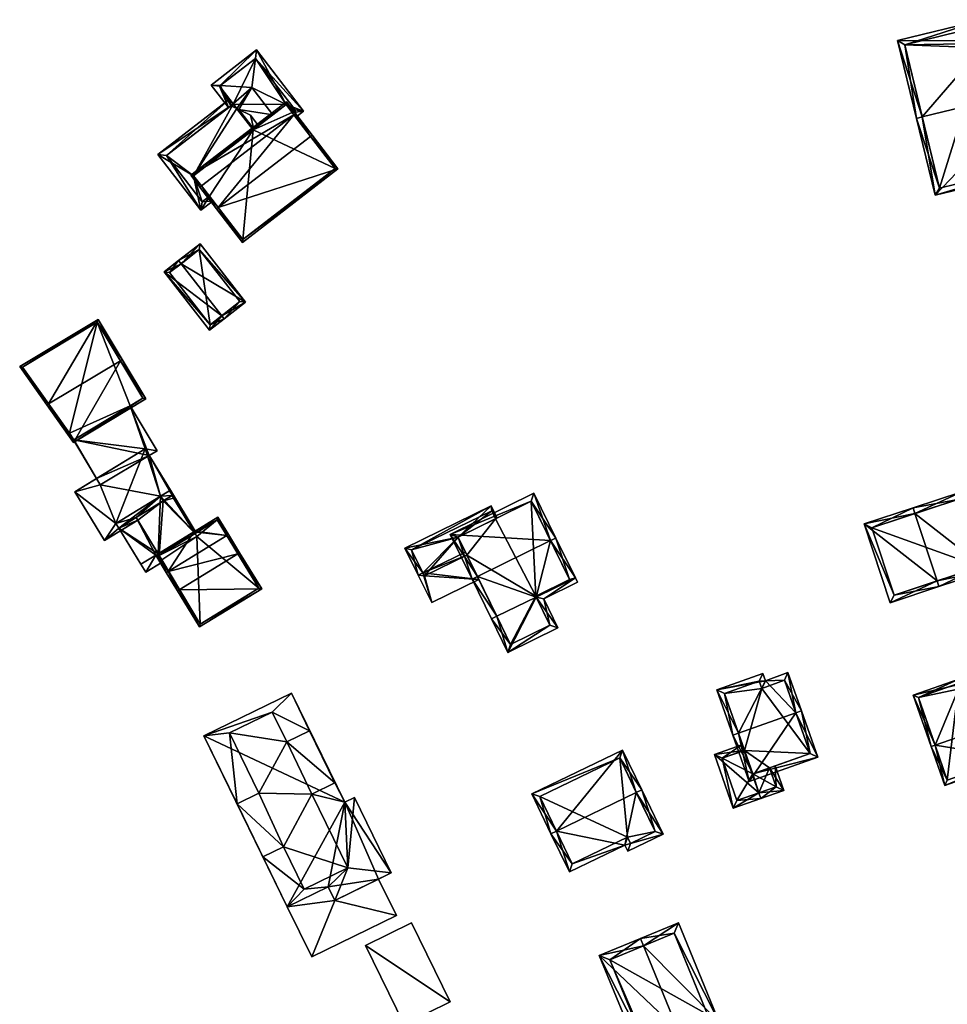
# Model space of a CAD drawing. Header units: inches. Extents: x 2685601 to 2690022, y 1235992 to 1239010.
# Tile 45 of 256: x 2686134 to 2686250, y 1236883 to 1237007. Entities that reach past the tile are written whole.
import ezdxf

# ---------------------------------------------------------------- set-up
doc = ezdxf.new("R2010")
doc.units = ezdxf.units.IN
doc.header["$MEASUREMENT"] = 0
doc.layers.add('Gebaeude Einzelhaus', color=10, linetype='Continuous')

msp = doc.modelspace()

# ---------------------------------------------------------------- meshes
at = {"layer": 'Gebaeude Einzelhaus'}
mesh = msp.add_polyface(dxfattribs=at)
corners = [(2686261.379, 1236997.938, 440.512), (2686260.371, 1237005.263, 437.419), (2686255.24, 1237004.016, 437.419), (2686262.108, 1236998.115, 440.512), (2686243.934, 1237004.058, 436.28), (2686254.6, 1237006.649, 436.28), (2686247.039, 1236994.455, 440.512), (2686246.31, 1236994.278, 440.512), (2686248.653, 1236984.635, 436.28), (2686264.45, 1236988.473, 436.28), (2686244.84, 1237003.506, 436.595), (2686254.049, 1237005.743, 436.595), (2686249.204, 1236985.541, 436.6), (2686263.544, 1236989.024, 436.6), (2686259.82, 1237004.356, 437.735), (2686254.558, 1237003.683, 437.487), (2686254.689, 1237003.11, 437.735), (2686254.558, 1237003.683, 427.271), (2686254.049, 1237005.743, 427.271), (2686244.84, 1237003.506, 427.271), (2686249.204, 1236985.541, 427.271), (2686263.544, 1236989.024, 427.271), (2686259.82, 1237004.356, 427.271), (2686254.689, 1237003.11, 427.271)]
mesh.append_faces([[corners[k] for k in face] for face in [(14, 16, 2), (2, 16, 15), (15, 11, 2), (1, 14, 2), (0, 14, 3), (13, 0, 3), (3, 14, 1), (9, 13, 3), (12, 13, 8), (8, 13, 9), (6, 12, 7), (10, 6, 7), (7, 12, 8), (4, 10, 7), (11, 10, 5), (2, 11, 5), (5, 10, 4), (0, 9, 3), (7, 8, 6), (6, 8, 0), (0, 8, 9), (6, 4, 7), (0, 2, 6), (6, 2, 4), (4, 2, 5), (3, 1, 0), (0, 1, 2)]], dxfattribs={"color": 13})
mesh.append_faces([[corners[k] for k in face] for face in [(21, 23, 22), (20, 23, 21), (19, 23, 20), (17, 23, 19), (17, 19, 18), (15, 23, 17), (16, 23, 15), (22, 23, 16), (14, 22, 16), (21, 22, 0), (0, 22, 14), (13, 21, 0), (20, 21, 13), (12, 20, 13), (19, 20, 6), (6, 20, 12), (10, 19, 6), (18, 19, 11), (11, 19, 10), (17, 18, 11), (15, 17, 11)]], dxfattribs={"color": 41})
mesh = msp.add_polyface(dxfattribs=at)
corners = [(2686158.99, 1236998.392, 452.821), (2686160.029, 1236995.621, 452.486), (2686160.331, 1236995.854, 452.634), (2686157.846, 1236998.459, 452.486), (2686162.94, 1236998.159, 453.979), (2686161.065, 1236995.505, 452.776), (2686161.308, 1236995.389, 452.824), (2686165.582, 1236994.725, 453.978), (2686163.218, 1236992.907, 452.824), (2686167.999, 1236995.026, 453.043), (2686168.456, 1236994.431, 453.043), (2686169.445, 1236995.193, 452.486), (2686167.245, 1236996.005, 453.043), (2686163.555, 1237002.85, 452.486), (2686163.418, 1237001.799, 452.82), (2686158.898, 1236998.321, 452.776), (2686168.394, 1236995.33, 452.82), (2686167.999, 1236995.026, 446.442), (2686168.394, 1236995.33, 446.442), (2686163.418, 1237001.799, 446.442), (2686158.898, 1236998.321, 446.442), (2686160.623, 1236996.079, 452.634), (2686160.623, 1236996.079, 446.442), (2686167.245, 1236996.005, 446.442), (2686163.121, 1236992.833, 446.442)]
mesh.append_faces([[corners[k] for k in face] for face in [(14, 0, 13), (13, 0, 3), (16, 10, 9), (13, 11, 14), (14, 11, 16), (16, 11, 10), (1, 15, 2), (2, 15, 5), (1, 3, 15), (15, 3, 0), (14, 0, 4), (14, 13, 0), (0, 13, 3), (12, 4, 7), (12, 14, 4), (12, 13, 14), (9, 11, 12), (12, 11, 13), (9, 10, 11), (4, 6, 7), (7, 6, 8), (4, 5, 6), (0, 2, 4), (4, 2, 5), (3, 1, 0), (0, 1, 2)]], dxfattribs={"color": 13})
mesh.append_faces([[corners[k] for k in face] for face in [(19, 22, 20), (18, 23, 19), (19, 23, 22), (22, 23, 24), (18, 17, 23), (21, 20, 22), (5, 15, 21), (21, 15, 20), (0, 20, 15), (14, 19, 0), (0, 19, 20), (14, 16, 19), (19, 16, 18), (18, 16, 17), (17, 16, 9)]], dxfattribs={"color": 41})
mesh = msp.add_polyface(dxfattribs=at)
corners = [(2686155.66, 1236987.093, 453.441), (2686151.184, 1236989.763, 452.486), (2686156.571, 1236982.758, 454.227), (2686160.623, 1236996.079, 452.634), (2686160.167, 1236996.672, 452.486), (2686157.637, 1236984.523, 454.079), (2686158.094, 1236983.93, 454.227), (2686161.065, 1236995.505, 452.776), (2686163.218, 1236992.907, 453.441), (2686162.8, 1236994.679, 453.114), (2686163.812, 1236993.364, 453.441), (2686161.308, 1236995.389, 452.824), (2686152.235, 1236989.625, 452.634), (2686160.331, 1236995.854, 452.634), (2686156.709, 1236983.809, 454.079), (2686163.218, 1236992.907, 452.824), (2686152.235, 1236989.625, 446.442), (2686160.623, 1236996.079, 446.442), (2686156.709, 1236983.809, 446.442), (2686157.637, 1236984.523, 446.442), (2686155.66, 1236987.093, 446.442), (2686163.121, 1236992.833, 446.442)]
mesh.append_faces([[corners[k] for k in face] for face in [(2, 14, 6), (6, 14, 5), (2, 12, 14), (12, 4, 13), (13, 4, 3), (2, 1, 12), (12, 1, 4), (10, 8, 9), (9, 8, 11), (7, 8, 11), (11, 8, 9), (9, 8, 10), (3, 0, 7), (7, 0, 8), (0, 2, 5), (5, 2, 6), (4, 1, 3), (3, 1, 0), (0, 1, 2)]], dxfattribs={"color": 13})
mesh.append_faces([[corners[k] for k in face] for face in [(16, 20, 18), (18, 20, 19), (16, 17, 20), (20, 17, 21), (18, 19, 14), (14, 19, 5), (14, 12, 18), (18, 12, 16), (16, 13, 17), (17, 13, 3), (16, 12, 13), (8, 15, 11)]], dxfattribs={"color": 41})
mesh = msp.add_polyface(dxfattribs=at)
corners = [(2686168.221, 1236994.736, 455.97), (2686167.291, 1236996.355, 455.472), (2686155.31, 1236987.139, 455.472), (2686168.42, 1236994.889, 455.97), (2686156.636, 1236985.824, 455.97), (2686156.439, 1236985.673, 455.97), (2686170.315, 1236992.015, 458.707), (2686170.514, 1236992.168, 458.707), (2686158.73, 1236983.103, 458.707), (2686158.531, 1236982.95, 458.707), (2686173.753, 1236987.956, 455.472), (2686161.771, 1236978.739, 455.472), (2686167.245, 1236996.005, 455.539), (2686155.66, 1236987.093, 455.539), (2686161.818, 1236979.089, 455.623), (2686173.403, 1236988.003, 455.625), (2686167.999, 1236995.026, 453.043), (2686173.403, 1236988.003, 446.442), (2686167.999, 1236995.026, 446.442), (2686167.245, 1236996.005, 453.043), (2686165.582, 1236994.725, 453.978), (2686163.218, 1236992.907, 452.824), (2686163.218, 1236992.907, 453.441), (2686155.66, 1236987.093, 453.441), (2686157.637, 1236984.523, 454.079), (2686161.818, 1236979.089, 446.442), (2686157.637, 1236984.523, 446.442), (2686163.121, 1236992.833, 446.442), (2686155.66, 1236987.093, 446.442), (2686167.245, 1236996.005, 446.442)]
mesh.append_faces([[corners[k] for k in face] for face in [(15, 6, 7), (10, 14, 15), (10, 15, 7), (11, 14, 10), (8, 14, 9), (9, 14, 11), (4, 8, 5), (13, 4, 5), (5, 8, 9), (12, 13, 2), (2, 13, 5), (1, 12, 2), (0, 12, 3), (6, 0, 3), (7, 6, 3), (3, 12, 1), (11, 8, 9), (11, 10, 8), (8, 10, 6), (6, 10, 7), (8, 4, 9), (9, 4, 5), (6, 0, 8), (8, 0, 4), (7, 3, 6), (6, 3, 0), (0, 2, 4), (4, 2, 5), (3, 1, 0), (0, 1, 2)]], dxfattribs={"color": 13})
mesh.append_faces([[corners[k] for k in face] for face in [(18, 27, 29), (27, 26, 28), (27, 25, 26), (18, 17, 27), (27, 17, 25), (15, 14, 17), (17, 14, 25), (25, 24, 26), (24, 4, 23), (23, 4, 13), (24, 8, 4), (25, 14, 24), (24, 14, 8), (20, 12, 19), (20, 22, 12), (12, 22, 13), (13, 22, 23), (20, 21, 22), (12, 16, 19), (16, 17, 18), (16, 15, 17), (12, 0, 16), (16, 0, 15), (15, 0, 6)]], dxfattribs={"color": 41})
mesh = msp.add_polyface(dxfattribs=at)
corners = [(2686154.082, 1236976.056, 453.302), (2686153.775, 1236976.45, 453.302), (2686151.948, 1236975.024, 451.941), (2686159.174, 1236969.528, 453.302), (2686157.654, 1236967.709, 451.941), (2686159.481, 1236969.134, 453.302), (2686162.164, 1236971.228, 451.941), (2686156.458, 1236978.543, 451.941), (2686157.74, 1236968.41, 452.234), (2686161.463, 1236971.314, 452.141), (2686156.371, 1236977.841, 452.141), (2686152.649, 1236974.938, 452.235), (2686157.74, 1236968.41, 446.772), (2686161.463, 1236971.314, 446.772), (2686156.371, 1236977.841, 446.772), (2686152.649, 1236974.938, 446.772)]
mesh.append_faces([[corners[k] for k in face] for face in [(11, 8, 2), (0, 11, 1), (10, 0, 1), (1, 11, 2), (7, 10, 1), (9, 10, 6), (6, 10, 7), (5, 8, 3), (3, 9, 5), (5, 9, 6), (2, 8, 4), (4, 8, 5), (0, 7, 1), (5, 6, 3), (3, 6, 0), (0, 6, 7), (3, 4, 5), (0, 2, 3), (3, 2, 4), (0, 1, 2)]], dxfattribs={"color": 13})
mesh.append_faces([[corners[k] for k in face] for face in [(13, 12, 14), (14, 12, 15), (8, 15, 12), (8, 11, 15), (0, 10, 11), (11, 10, 15), (15, 10, 14), (10, 9, 14), (14, 9, 13), (9, 12, 13), (9, 8, 12), (9, 3, 8)]], dxfattribs={"color": 41})
mesh = msp.add_polyface(dxfattribs=at)
corners = [(2686137.464, 1236958.5, 463.944), (2686143.666, 1236969.07, 458.303), (2686133.843, 1236963.176, 458.303), (2686146.474, 1236963.905, 463.944), (2686146.688, 1236964.034, 463.944), (2686137.249, 1236958.371, 463.944), (2686140.584, 1236953.665, 458.636), (2686149.646, 1236959.103, 458.636), (2686134.203, 1236963.101, 458.543), (2686140.654, 1236953.999, 458.867), (2686149.304, 1236959.189, 458.867), (2686143.58, 1236968.728, 458.542), (2686149.304, 1236959.189, 446.956), (2686143.58, 1236968.728, 446.956), (2686134.203, 1236963.101, 446.956), (2686140.078, 1236954.812, 452.649), (2686140.078, 1236954.812, 446.956), (2686140.654, 1236953.999, 452.649), (2686147.705, 1236958.229, 452.649), (2686147.705, 1236958.229, 446.956), (2686140.654, 1236953.999, 446.956)]
mesh.append_faces([[corners[k] for k in face] for face in [(11, 8, 1), (3, 11, 4), (10, 3, 4), (4, 11, 1), (7, 10, 4), (6, 9, 10), (6, 10, 7), (0, 9, 5), (8, 0, 5), (5, 9, 6), (1, 8, 2), (2, 8, 5), (3, 7, 4), (5, 6, 0), (0, 6, 3), (3, 6, 7), (0, 2, 5), (4, 1, 3), (3, 1, 0), (0, 1, 2)]], dxfattribs={"color": 13})
mesh.append_faces([[corners[k] for k in face] for face in [(19, 13, 12), (19, 16, 13), (13, 16, 14), (19, 20, 16), (12, 18, 19), (18, 9, 17), (12, 10, 18), (18, 10, 9), (9, 15, 17), (15, 14, 16), (9, 8, 15), (15, 8, 14), (9, 0, 8), (8, 11, 14), (14, 11, 13), (11, 12, 13), (3, 10, 11), (11, 10, 12)]], dxfattribs={"color": 41})
mesh = msp.add_polyface(dxfattribs=at)
corners = [(2686151.073, 1236952.616, 452.649), (2686149.575, 1236952.846, 452.649), (2686150.08, 1236952.02, 452.649), (2686147.705, 1236958.229, 452.649), (2686140.654, 1236953.999, 452.649), (2686143.488, 1236949.126, 452.649), (2686140.078, 1236954.812, 452.649), (2686145.909, 1236943.498, 453.202), (2686140.759, 1236947.459, 453.202), (2686144.474, 1236941.38, 453.202), (2686149.575, 1236952.846, 453.202), (2686146.26, 1236942.923, 453.202), (2686148.645, 1236943.929, 453.202), (2686148.45, 1236944.25, 453.202), (2686151.5, 1236946.914, 453.202), (2686152.95, 1236947, 453.202), (2686151.85, 1236946.35, 453.202), (2686152.738, 1236947.671, 453.202), (2686153.29, 1236946.768, 453.202), (2686153.144, 1236946.679, 453.202), (2686147.705, 1236958.229, 446.956), (2686151.073, 1236952.616, 446.956), (2686140.078, 1236954.812, 446.956), (2686143.488, 1236949.126, 446.956), (2686150.08, 1236952.02, 446.956), (2686143.956, 1236948.346, 446.956), (2686140.654, 1236953.999, 446.956), (2686153.29, 1236946.768, 446.956), (2686140.759, 1236947.459, 446.956), (2686144.474, 1236941.38, 446.956), (2686148.645, 1236943.929, 446.956), (2686153.144, 1236946.679, 446.956), (2686152.95, 1236947, 446.956), (2686151.5, 1236946.914, 446.956), (2686151.85, 1236946.35, 446.956), (2686145.909, 1236943.498, 446.956), (2686146.26, 1236942.923, 446.956), (2686148.45, 1236944.25, 446.956)]
mesh.append_faces([[corners[k] for k in face] for face in [(17, 15, 18), (18, 15, 19), (10, 14, 17), (17, 14, 15), (15, 14, 16), (10, 7, 14), (11, 12, 13), (7, 9, 11), (11, 9, 12), (10, 8, 7), (7, 8, 9), (5, 4, 6), (5, 1, 4), (4, 1, 3), (3, 1, 0), (0, 1, 2)]], dxfattribs={"color": 13})
mesh.append_faces([[corners[k] for k in face] for face in [(25, 28, 23), (29, 36, 30), (30, 36, 37), (25, 35, 28), (28, 35, 29), (29, 35, 36), (25, 33, 35), (33, 32, 34), (32, 27, 31), (25, 24, 33), (33, 24, 32), (32, 24, 27), (27, 18, 31), (31, 18, 19), (12, 9, 30), (30, 9, 29), (9, 8, 29), (29, 8, 28), (28, 5, 23), (5, 10, 1), (28, 8, 5), (5, 8, 10), (17, 2, 10), (10, 2, 1), (17, 24, 2), (17, 27, 24), (17, 18, 27), (26, 23, 22), (20, 24, 26), (26, 24, 23), (23, 24, 25), (20, 21, 24), (21, 0, 24), (24, 0, 2), (23, 5, 22), (22, 5, 6), (21, 20, 0), (0, 20, 3)]], dxfattribs={"color": 41})
mesh = msp.add_polyface(dxfattribs=at)
corners = [(2686150.9, 1236939.519, 456.188), (2686149.036, 1236938.38, 456.188), (2686149.643, 1236937.389, 455.525), (2686151.72, 1236938.658, 455.525), (2686151.244, 1236939.436, 456.045), (2686151.204, 1236939.705, 456.188), (2686151.334, 1236939.491, 456.045), (2686155.832, 1236942.241, 456.046), (2686155.703, 1236942.454, 456.188), (2686155.995, 1236942.34, 456.046), (2686155.865, 1236942.553, 456.188), (2686152.738, 1236947.671, 453.202), (2686151.5, 1236946.914, 453.202), (2686146.26, 1236942.923, 453.537), (2686145.909, 1236943.498, 453.202), (2686152.95, 1236947, 453.542), (2686151.85, 1236946.35, 453.532), (2686148.45, 1236944.25, 453.542), (2686146.26, 1236942.923, 453.202), (2686148.45, 1236944.25, 453.202), (2686148.645, 1236943.929, 453.202), (2686151.334, 1236939.491, 446.956), (2686148.645, 1236943.929, 446.956), (2686153.144, 1236946.679, 453.202), (2686152.95, 1236947, 453.202), (2686155.832, 1236942.241, 446.956), (2686153.144, 1236946.679, 446.956), (2686151.85, 1236946.35, 453.202), (2686145.909, 1236943.498, 446.956), (2686148.45, 1236944.25, 446.956), (2686146.26, 1236942.923, 446.956), (2686151.5, 1236946.914, 446.956), (2686151.85, 1236946.35, 446.956), (2686152.95, 1236947, 446.956), (2686156.056, 1236941.872, 446.956), (2686151.678, 1236938.923, 446.956)]
mesh.append_faces([[corners[k] for k in face] for face in [(13, 0, 1), (13, 17, 0), (0, 17, 5), (10, 15, 11), (11, 15, 12), (12, 15, 16), (10, 8, 15), (8, 9, 7), (8, 10, 9), (4, 5, 6), (2, 0, 3), (3, 0, 4), (4, 0, 5), (2, 1, 0), (5, 13, 0), (0, 13, 1), (8, 12, 5), (5, 12, 13), (13, 12, 14), (10, 11, 8), (8, 11, 12), (8, 9, 10), (5, 7, 8), (8, 7, 9), (5, 6, 7), (0, 4, 5), (5, 4, 6), (0, 3, 4), (0, 2, 3), (0, 1, 2)]], dxfattribs={"color": 13})
mesh.append_faces([[corners[k] for k in face] for face in [(21, 34, 35), (21, 25, 34), (22, 32, 21), (21, 32, 25), (25, 32, 26), (26, 32, 33), (22, 29, 32), (32, 29, 31), (31, 29, 28), (28, 29, 30), (27, 12, 16), (16, 24, 27), (16, 15, 24), (26, 23, 25), (25, 23, 7), (7, 23, 8), (8, 23, 15), (15, 23, 24), (21, 20, 22), (20, 17, 19), (20, 5, 17), (21, 6, 20), (20, 6, 5), (18, 19, 13), (13, 19, 17), (18, 13, 14)]], dxfattribs={"color": 41})
mesh = msp.add_polyface(dxfattribs=at)
corners = [(2686198.61, 1236934.276, 454.626), (2686195.073, 1236927.331, 453.133), (2686201.343, 1236930.403, 453.133), (2686193.687, 1236931.864, 454.626), (2686193.014, 1236931.534, 454.626), (2686199.563, 1236934.036, 454.423), (2686203.538, 1236936.69, 454.626), (2686203.816, 1236936.12, 454.423), (2686201.096, 1236941.673, 457.115), (2686200.423, 1236941.343, 457.115), (2686191.245, 1236936.847, 457.115), (2686190.573, 1236936.518, 457.115), (2686198.341, 1236947.296, 454.088), (2686187.824, 1236942.128, 454.096), (2686202.814, 1236936.464, 454.678), (2686197.998, 1236946.293, 454.451), (2686188.826, 1236941.785, 454.458), (2686195.416, 1236928.335, 453.372), (2686200.339, 1236930.746, 453.372), (2686198.559, 1236934.38, 454.678), (2686198.559, 1236934.38, 445.867), (2686200.339, 1236930.746, 445.867), (2686202.814, 1236936.464, 445.867), (2686197.998, 1236946.293, 445.867), (2686193.532, 1236944.098, 453.305), (2686193.532, 1236944.098, 445.867), (2686188.826, 1236941.785, 453.308), (2686195.416, 1236928.335, 445.867), (2686189.925, 1236939.543, 453.991), (2686189.925, 1236939.543, 445.867), (2686189.739, 1236939.921, 454.128), (2686188.826, 1236941.785, 445.867)]
mesh.append_faces([[corners[k] for k in face] for face in [(19, 14, 0), (18, 0, 5), (2, 18, 5), (1, 17, 18), (1, 18, 2), (3, 17, 4), (4, 17, 1), (10, 3, 11), (16, 10, 11), (11, 3, 4), (15, 16, 13), (13, 16, 11), (12, 15, 13), (9, 15, 8), (14, 9, 8), (8, 15, 12), (0, 14, 6), (5, 0, 6), (6, 14, 8), (7, 5, 6), (9, 13, 10), (10, 13, 11), (8, 12, 9), (9, 12, 13), (3, 11, 4), (0, 10, 3), (3, 10, 11), (6, 9, 0), (0, 9, 10), (6, 8, 9), (0, 5, 6), (6, 5, 7), (0, 2, 5), (4, 1, 3), (3, 1, 0), (0, 1, 2)]], dxfattribs={"color": 13})
mesh.append_faces([[corners[k] for k in face] for face in [(20, 23, 22), (20, 25, 23), (20, 29, 25), (25, 29, 31), (20, 27, 29), (20, 21, 27), (18, 17, 21), (21, 17, 27), (30, 16, 26), (28, 10, 30), (30, 10, 16), (27, 3, 29), (29, 3, 28), (28, 3, 10), (27, 17, 3), (16, 24, 26), (24, 23, 25), (16, 15, 24), (24, 15, 23), (9, 22, 15), (15, 22, 23), (9, 14, 22), (14, 19, 22), (22, 19, 20), (0, 20, 19), (0, 18, 20), (20, 18, 21)]], dxfattribs={"color": 41})
mesh = msp.add_polyface(dxfattribs=at)
corners = [(2686248.899, 1236936.296, 448.724), (2686239.761, 1236943.434, 444.493), (2686243.018, 1236933.565, 444.493), (2686246.113, 1236944.74, 448.724), (2686245.878, 1236945.451, 448.724), (2686249.134, 1236935.584, 448.724), (2686255.25, 1236937.603, 444.493), (2686251.994, 1236947.47, 444.493), (2686243.495, 1236934.513, 444.986), (2686240.709, 1236942.956, 444.986), (2686254.303, 1236938.08, 444.986), (2686251.516, 1236946.523, 444.986), (2686254.303, 1236938.08, 433.177), (2686243.495, 1236934.513, 433.177), (2686251.516, 1236946.523, 433.177), (2686240.709, 1236942.956, 433.177)]
mesh.append_faces([[corners[k] for k in face] for face in [(3, 9, 4), (11, 3, 4), (10, 11, 7), (7, 11, 4), (6, 10, 7), (5, 8, 0), (0, 10, 5), (5, 10, 6), (2, 8, 5), (9, 8, 1), (4, 9, 1), (1, 8, 2), (3, 7, 4), (0, 6, 3), (3, 6, 7), (0, 5, 6), (0, 2, 5), (4, 1, 3), (3, 1, 0), (0, 1, 2)]], dxfattribs={"color": 13})
mesh.append_faces([[corners[k] for k in face] for face in [(12, 15, 14), (12, 13, 15), (8, 9, 13), (13, 9, 15), (3, 11, 9), (9, 11, 15), (15, 11, 14), (11, 10, 14), (14, 10, 12), (10, 8, 12), (12, 8, 13), (10, 0, 8)]], dxfattribs={"color": 41})
mesh = msp.add_polyface(dxfattribs=at)
corners = [(2686188.826, 1236941.785, 453.308), (2686192.974, 1236945.714, 452.635), (2686182.161, 1236940.416, 452.635), (2686193.532, 1236944.098, 453.305), (2686193.721, 1236944.191, 453.305), (2686184.42, 1236937.316, 454.128), (2686183.823, 1236937.023, 454.128), (2686189.739, 1236939.921, 454.128), (2686185.514, 1236933.571, 452.883), (2686191.431, 1236936.469, 452.883), (2686189.925, 1236939.543, 453.991), (2686193.05, 1236945.1, 452.866), (2686183, 1236940.2, 452.858), (2686184.6, 1236936.95, 453.996), (2686184.6, 1236936.95, 445.867), (2686183, 1236940.2, 445.867), (2686189.925, 1236939.543, 445.867), (2686193.532, 1236944.098, 445.867), (2686193.05, 1236945.1, 445.867), (2686188.826, 1236941.785, 445.867)]
mesh.append_faces([[corners[k] for k in face] for face in [(6, 13, 8), (8, 13, 9), (9, 13, 10), (6, 5, 13), (1, 12, 2), (2, 12, 6), (6, 12, 5), (4, 11, 1), (1, 11, 12), (4, 3, 11), (5, 10, 7), (5, 9, 10), (6, 8, 5), (5, 8, 9), (0, 5, 7), (0, 2, 5), (5, 2, 6), (4, 1, 3), (3, 1, 0), (0, 1, 2)]], dxfattribs={"color": 13})
mesh.append_faces([[corners[k] for k in face] for face in [(17, 19, 18), (18, 19, 15), (15, 19, 14), (14, 19, 16), (12, 18, 15), (12, 11, 18), (18, 11, 17), (17, 11, 3), (10, 14, 16), (10, 13, 14), (5, 12, 13), (13, 12, 14), (14, 12, 15)]], dxfattribs={"color": 41})
mesh = msp.add_polyface(dxfattribs=at)
corners = [(2686159.822, 1236941.975, 457.35), (2686158.701, 1236944.288, 456.188), (2686155.865, 1236942.553, 456.188), (2686160.035, 1236942.105, 457.35), (2686155.703, 1236942.454, 456.188), (2686152.447, 1236937.466, 457.35), (2686151.204, 1236939.705, 456.188), (2686150.9, 1236939.519, 456.188), (2686152.234, 1236937.336, 457.35), (2686153.628, 1236935.055, 460.336), (2686153.841, 1236935.185, 460.336), (2686161.216, 1236939.693, 460.336), (2686161.43, 1236939.824, 460.336), (2686164.191, 1236935.305, 456.188), (2686156.389, 1236930.536, 456.188), (2686158.618, 1236943.944, 456.302), (2686151.244, 1236939.436, 456.302), (2686156.472, 1236930.88, 456.384), (2686163.847, 1236935.388, 456.384), (2686163.847, 1236935.388, 446.956), (2686158.618, 1236943.944, 446.956), (2686155.832, 1236942.241, 456.046), (2686151.334, 1236939.491, 456.045), (2686151.244, 1236939.436, 456.045), (2686155.832, 1236942.241, 446.956), (2686151.334, 1236939.491, 446.956), (2686151.244, 1236939.436, 446.956), (2686156.472, 1236930.88, 446.956), (2686151.678, 1236938.923, 446.956), (2686156.056, 1236941.872, 446.956)]
mesh.append_faces([[corners[k] for k in face] for face in [(12, 0, 3), (12, 11, 0), (13, 18, 12), (12, 18, 11), (13, 17, 18), (17, 9, 10), (13, 14, 17), (17, 14, 9), (8, 5, 9), (9, 5, 10), (4, 16, 6), (6, 16, 7), (7, 16, 8), (8, 16, 5), (2, 15, 4), (4, 15, 16), (15, 3, 0), (2, 1, 15), (15, 1, 3), (14, 10, 9), (14, 13, 10), (10, 13, 11), (11, 13, 12), (0, 12, 3), (5, 11, 0), (0, 11, 12), (5, 10, 11), (8, 9, 5), (5, 9, 10), (5, 7, 8), (5, 6, 7), (0, 4, 5), (5, 4, 6), (0, 2, 4), (3, 1, 0), (0, 1, 2)]], dxfattribs={"color": 13})
mesh.append_faces([[corners[k] for k in face] for face in [(19, 29, 20), (20, 29, 24), (28, 26, 25), (19, 27, 29), (29, 27, 28), (28, 27, 26), (18, 17, 19), (19, 17, 27), (23, 5, 16), (5, 17, 10), (5, 27, 17), (23, 26, 5), (5, 26, 27), (23, 25, 26), (23, 22, 25), (21, 20, 24), (21, 15, 20), (23, 16, 22), (22, 16, 21), (21, 16, 15), (0, 20, 15), (0, 19, 20), (11, 18, 0), (0, 18, 19)]], dxfattribs={"color": 41})
mesh = msp.add_polyface(dxfattribs=at)
corners = [(2686231.184, 1236919.762, 451.71), (2686230.194, 1236924.835, 449.598), (2686227.363, 1236923.783, 449.619), (2686231.891, 1236920.011, 451.71), (2686221.271, 1236922.66, 449.222), (2686227.043, 1236924.691, 449.222), (2686223.978, 1236917.227, 451.71), (2686223.27, 1236916.978, 451.71), (2686225.314, 1236911.17, 448.973), (2686233.935, 1236914.204, 448.973), (2686226.584, 1236923.735, 449.531), (2686222.228, 1236922.201, 449.532), (2686225.773, 1236912.126, 449.306), (2686232.979, 1236914.663, 449.307), (2686229.74, 1236923.866, 449.913), (2686226.909, 1236922.814, 449.935), (2686226.909, 1236922.814, 439.643), (2686229.74, 1236923.866, 439.643), (2686226.584, 1236923.735, 439.643), (2686222.228, 1236922.201, 439.643), (2686224.743, 1236915.053, 448.2), (2686224.743, 1236915.053, 439.643), (2686225.773, 1236912.126, 448.2), (2686227.875, 1236912.866, 447.475), (2686232.979, 1236914.663, 439.643), (2686227.875, 1236912.866, 439.643), (2686225.773, 1236912.126, 439.643)]
mesh.append_faces([[corners[k] for k in face] for face in [(15, 10, 2), (14, 15, 2), (1, 14, 2), (13, 0, 3), (3, 0, 14), (3, 14, 1), (12, 13, 9), (9, 13, 3), (8, 12, 9), (6, 12, 7), (11, 6, 7), (7, 12, 8), (10, 11, 4), (4, 11, 7), (2, 10, 5), (5, 10, 4), (0, 9, 3), (7, 8, 6), (6, 8, 0), (0, 8, 9), (6, 4, 7), (0, 2, 6), (6, 2, 4), (4, 2, 5), (3, 1, 0), (0, 1, 2)]], dxfattribs={"color": 13})
mesh.append_faces([[corners[k] for k in face] for face in [(16, 19, 18), (16, 21, 19), (21, 25, 26), (16, 24, 21), (21, 24, 25), (16, 17, 24), (14, 13, 17), (17, 13, 24), (14, 0, 13), (24, 23, 25), (23, 12, 22), (24, 13, 23), (23, 13, 12), (12, 20, 22), (20, 19, 21), (20, 11, 19), (12, 6, 20), (20, 6, 11), (11, 10, 19), (19, 10, 18), (10, 16, 18), (10, 15, 16), (15, 14, 16), (16, 14, 17)]], dxfattribs={"color": 41})
mesh = msp.add_polyface(dxfattribs=at)
corners = [(2686257.164, 1236918.67, 447.479), (2686255.589, 1236924.684, 444.098), (2686251.825, 1236923.366, 444.098), (2686257.636, 1236918.835, 447.479), (2686245.911, 1236921.98, 443.746), (2686251.611, 1236923.975, 443.746), (2686248.644, 1236915.688, 447.479), (2686248.171, 1236915.523, 447.479), (2686249.871, 1236910.666, 444.493), (2686259.335, 1236913.979, 444.493), (2686246.549, 1236921.674, 444.019), (2686251.305, 1236923.338, 444.019), (2686250.178, 1236911.304, 444.784), (2686258.698, 1236914.285, 444.783), (2686255.283, 1236924.046, 444.371), (2686251.519, 1236922.729, 444.371), (2686255.283, 1236924.046, 433.609), (2686251.519, 1236922.729, 433.609), (2686251.305, 1236923.338, 433.609), (2686246.549, 1236921.674, 433.609), (2686250.178, 1236911.304, 433.609), (2686258.698, 1236914.285, 433.609)]
mesh.append_faces([[corners[k] for k in face] for face in [(15, 11, 2), (14, 15, 2), (1, 14, 2), (13, 0, 3), (3, 0, 14), (3, 14, 1), (9, 13, 3), (12, 13, 8), (8, 13, 9), (6, 12, 7), (10, 6, 7), (7, 12, 8), (4, 10, 7), (11, 10, 5), (2, 11, 5), (5, 10, 4), (6, 9, 0), (0, 9, 3), (7, 8, 6), (6, 8, 9), (6, 4, 7), (0, 2, 6), (6, 2, 4), (4, 2, 5), (3, 1, 0), (0, 1, 2)]], dxfattribs={"color": 13})
mesh.append_faces([[corners[k] for k in face] for face in [(17, 21, 20), (17, 20, 19), (17, 19, 18), (16, 21, 17), (13, 21, 0), (14, 21, 16), (0, 21, 14), (20, 21, 13), (12, 20, 13), (6, 20, 12), (19, 20, 10), (10, 20, 6), (18, 19, 10), (11, 18, 10), (17, 18, 11), (15, 17, 11), (16, 17, 15), (14, 16, 15)]], dxfattribs={"color": 41})
mesh = msp.add_polyface(dxfattribs=at)
corners = [(2686174.985, 1236900.326, 458.557), (2686172.545, 1236897.968, 458.557), (2686173.379, 1236896.256, 458.557), (2686169.501, 1236897.651, 458.557), (2686167.401, 1236895.459, 458.557), (2686180.451, 1236899.706, 458.557), (2686175.849, 1236909.141, 458.557), (2686174.625, 1236908.544, 458.557), (2686170.2, 1236917.511, 458.557), (2686167.914, 1236922.219, 458.557), (2686173.376, 1236911.001, 458.557), (2686170.469, 1236909.583, 458.557), (2686165.516, 1236919.859, 458.557), (2686156.955, 1236916.874, 458.557), (2686160.17, 1236917.25, 458.557), (2686161.109, 1236908.359, 458.557), (2686163.854, 1236909.698, 458.557), (2686167.341, 1236916.118, 458.557), (2686164.35, 1236901.715, 458.557), (2686166.91, 1236902.964, 458.557), (2686166.91, 1236902.964, 461.542), (2686161.109, 1236908.359, 461.542), (2686164.35, 1236901.715, 461.542), (2686169.501, 1236897.651, 461.542), (2686174.985, 1236900.326, 461.542), (2686170.469, 1236909.583, 461.542), (2686163.854, 1236909.698, 461.542), (2686173.376, 1236911.001, 461.542), (2686167.341, 1236916.118, 461.542), (2686170.2, 1236917.511, 461.542), (2686165.516, 1236919.859, 461.542), (2686160.17, 1236917.25, 461.542), (2686173.379, 1236896.256, 452.915), (2686181.086, 1236894.368, 452.915), (2686178.86, 1236898.93, 452.915), (2686170.461, 1236889.185, 452.915), (2686167.401, 1236895.459, 452.915), (2686172.545, 1236897.968, 452.915), (2686175.849, 1236909.141, 447.913), (2686180.451, 1236899.706, 447.913), (2686174.625, 1236908.544, 447.913), (2686167.914, 1236922.219, 447.913), (2686156.955, 1236916.874, 447.913), (2686167.401, 1236895.459, 447.913), (2686178.86, 1236898.93, 447.913), (2686172.545, 1236897.968, 447.913), (2686173.379, 1236896.256, 447.913), (2686181.086, 1236894.368, 447.913), (2686170.461, 1236889.185, 447.913)]
mesh.append_faces([[corners[k] for k in face] for face in [(35, 32, 36), (36, 32, 37), (35, 33, 32), (32, 33, 34), (31, 26, 28), (30, 31, 28), (29, 28, 27), (28, 26, 25), (27, 28, 25), (26, 21, 20), (25, 26, 20), (24, 25, 20), (23, 24, 20), (20, 21, 22), (4, 3, 18), (18, 3, 19), (8, 12, 17), (14, 15, 16), (12, 13, 14), (14, 13, 15), (8, 9, 12), (12, 9, 13), (0, 7, 11), (11, 7, 10), (10, 7, 8), (8, 7, 9), (0, 6, 7), (0, 5, 6), (0, 2, 5), (4, 1, 3), (3, 1, 0), (0, 1, 2)]], dxfattribs={"color": 13})
mesh.append_faces([[corners[k] for k in face] for face in [(47, 46, 44), (46, 43, 45), (47, 48, 46), (46, 48, 43), (36, 48, 35), (36, 43, 48), (34, 33, 44), (44, 33, 47), (33, 35, 47), (47, 35, 48), (45, 44, 46), (41, 40, 42), (42, 40, 43), (43, 40, 45), (45, 40, 44), (44, 40, 39), (39, 40, 38), (5, 34, 39), (39, 34, 44), (5, 2, 34), (34, 2, 32), (2, 1, 32), (32, 1, 37), (1, 4, 37), (37, 4, 36), (18, 36, 4), (15, 43, 18), (18, 43, 36), (13, 42, 15), (15, 42, 43), (13, 9, 42), (42, 9, 41), (9, 7, 41), (41, 7, 40), (7, 6, 40), (40, 6, 38), (6, 5, 38), (38, 5, 39), (22, 15, 18), (22, 21, 15), (21, 16, 15), (21, 26, 16), (26, 14, 16), (26, 31, 14), (31, 12, 14), (31, 30, 12), (30, 17, 12), (30, 28, 17), (28, 8, 17), (28, 29, 8), (29, 10, 8), (29, 27, 10), (27, 11, 10), (27, 25, 11), (25, 0, 11), (25, 24, 0), (24, 3, 0), (24, 23, 3), (23, 19, 3), (23, 20, 19), (20, 18, 19), (20, 22, 18)]], dxfattribs={"color": 41})
mesh = msp.add_polyface(dxfattribs=at)
corners = [(2686201.146, 1236904.937, 461.042), (2686198.059, 1236909.61, 456.313), (2686200.47, 1236904.611, 461.042), (2686209.438, 1236915.1, 456.313), (2686211.175, 1236909.775, 461.042), (2686211.85, 1236910.101, 461.042), (2686214.534, 1236904.539, 456.065), (2686209.731, 1236903.166, 456.751), (2686210.101, 1236902.4, 456.065), (2686202.785, 1236899.815, 456.75), (2686209.088, 1236914.099, 456.952), (2686199.06, 1236909.26, 456.952), (2686203.135, 1236900.816, 457.354), (2686210.45, 1236903.401, 456.67), (2686210.08, 1236904.168, 457.356), (2686213.533, 1236904.889, 456.67), (2686209.088, 1236914.099, 444.869), (2686213.533, 1236904.889, 444.869), (2686199.06, 1236909.26, 444.869), (2686203.135, 1236900.816, 444.869), (2686210.08, 1236904.168, 444.869), (2686210.45, 1236903.401, 444.869)]
mesh.append_faces([[corners[k] for k in face] for face in [(4, 10, 5), (15, 4, 5), (6, 13, 15), (6, 15, 5), (8, 13, 6), (14, 13, 7), (12, 14, 7), (7, 13, 8), (9, 12, 7), (0, 12, 2), (11, 0, 2), (2, 12, 9), (10, 11, 1), (1, 11, 2), (5, 10, 3), (3, 10, 1), (9, 0, 2), (4, 6, 5), (9, 7, 0), (0, 7, 4), (4, 7, 6), (6, 7, 8), (3, 4, 5), (3, 0, 4), (3, 1, 0), (0, 1, 2)]], dxfattribs={"color": 13})
mesh.append_faces([[corners[k] for k in face] for face in [(18, 20, 19), (16, 20, 18), (17, 21, 20), (17, 20, 16), (13, 21, 17), (13, 17, 15), (20, 21, 13), (14, 20, 13), (19, 20, 12), (12, 20, 14), (0, 19, 12), (18, 19, 11), (11, 19, 0), (16, 18, 10), (10, 18, 11), (4, 16, 10), (17, 16, 15), (15, 16, 4)]], dxfattribs={"color": 41})
mesh = msp.add_polyface(dxfattribs=at)
corners = [(2686226.534, 1236909.725, 448.226), (2686220.979, 1236914.524, 447.231), (2686223.341, 1236907.806, 447.231), (2686224.669, 1236915.027, 448.226), (2686224.42, 1236915.734, 448.226), (2686226.783, 1236909.018, 448.226), (2686229.668, 1236910.033, 447.231), (2686227.875, 1236912.866, 447.475), (2686228.583, 1236913.115, 447.231), (2686225.773, 1236912.126, 448.2), (2686224.743, 1236915.053, 448.2), (2686224.494, 1236915.76, 448.2), (2686221.935, 1236914.065, 447.435), (2686223.8, 1236908.763, 447.436), (2686228.711, 1236910.491, 447.475), (2686228.711, 1236910.491, 439.643), (2686223.8, 1236908.763, 439.643), (2686227.875, 1236912.866, 439.643), (2686224.743, 1236915.053, 439.643), (2686221.935, 1236914.065, 439.643), (2686225.773, 1236912.126, 439.643)]
mesh.append_faces([[corners[k] for k in face] for face in [(3, 11, 10), (3, 4, 11), (5, 14, 6), (6, 14, 8), (8, 14, 7), (5, 0, 14), (2, 13, 5), (5, 13, 0), (4, 12, 1), (1, 12, 2), (2, 12, 13), (4, 3, 12), (3, 11, 4), (3, 10, 11), (0, 9, 3), (3, 9, 10), (0, 7, 9), (0, 6, 7), (7, 6, 8), (0, 5, 6), (0, 2, 5), (4, 1, 3), (3, 1, 0), (0, 1, 2)]], dxfattribs={"color": 13})
mesh.append_faces([[corners[k] for k in face] for face in [(15, 20, 17), (20, 19, 18), (15, 16, 20), (20, 16, 19), (13, 12, 16), (16, 12, 19), (19, 12, 18), (18, 12, 10), (10, 12, 3), (7, 14, 17), (17, 14, 15), (15, 13, 16), (14, 0, 15), (15, 0, 13)]], dxfattribs={"color": 41})
mesh = msp.add_polyface(dxfattribs=at)
corners = [(2686177.224, 1236890.605, 453.413), (2686187.818, 1236883.518, 453.413), (2686182.989, 1236893.418, 453.413), (2686182.053, 1236880.706, 453.413), (2686182.989, 1236893.418, 448.742), (2686187.818, 1236883.518, 448.742), (2686177.224, 1236890.605, 448.742), (2686182.053, 1236880.706, 448.742)]
mesh.append_faces([[corners[k] for k in face] for face in [(3, 1, 0), (0, 1, 2)]], dxfattribs={"color": 13})
mesh.append_faces([[corners[k] for k in face] for face in [(4, 5, 6), (6, 5, 7), (1, 3, 5), (5, 3, 7), (3, 0, 7), (7, 0, 6), (0, 2, 6), (6, 2, 4), (2, 1, 4), (4, 1, 5)]], dxfattribs={"color": 41})
mesh = msp.add_polyface(dxfattribs=at)
corners = [(2686212.075, 1236890.544, 461.555), (2686221.58, 1236880.983, 456.827), (2686216.455, 1236893.429, 456.827), (2686216.438, 1236879.947, 461.555), (2686216.819, 1236879.023, 461.555), (2686211.694, 1236891.468, 461.555), (2686206.53, 1236889.341, 456.827), (2686211.655, 1236876.896, 456.827), (2686215.911, 1236892.124, 457.745), (2686220.275, 1236881.526, 457.745), (2686207.836, 1236888.798, 457.674), (2686212.199, 1236878.203, 457.674), (2686220.111, 1236881.925, 454.587), (2686215.911, 1236892.124, 445.346), (2686220.275, 1236881.526, 454.587), (2686220.111, 1236881.925, 445.346), (2686207.836, 1236888.798, 445.346), (2686212.199, 1236878.203, 445.346), (2686212.394, 1236878.283, 454.587), (2686212.394, 1236878.283, 445.346), (2686220.275, 1236881.526, 445.346)]
mesh.append_faces([[corners[k] for k in face] for face in [(11, 3, 4), (4, 3, 9), (7, 11, 4), (10, 11, 6), (6, 11, 7), (0, 10, 5), (8, 0, 5), (5, 10, 6), (2, 8, 5), (9, 8, 1), (4, 9, 1), (1, 8, 2), (3, 7, 4), (5, 6, 0), (0, 6, 3), (3, 6, 7), (0, 2, 5), (4, 1, 3), (3, 1, 0), (0, 1, 2)]], dxfattribs={"color": 13})
mesh.append_faces([[corners[k] for k in face] for face in [(15, 16, 13), (15, 19, 16), (16, 19, 17), (15, 20, 19), (9, 18, 14), (18, 17, 19), (9, 11, 18), (18, 11, 17), (9, 3, 11), (11, 10, 17), (17, 10, 16), (10, 13, 16), (0, 8, 10), (10, 8, 13), (13, 12, 15), (12, 9, 14), (13, 8, 12), (12, 8, 9)]], dxfattribs={"color": 41})

doc.saveas('drawing.dxf')
